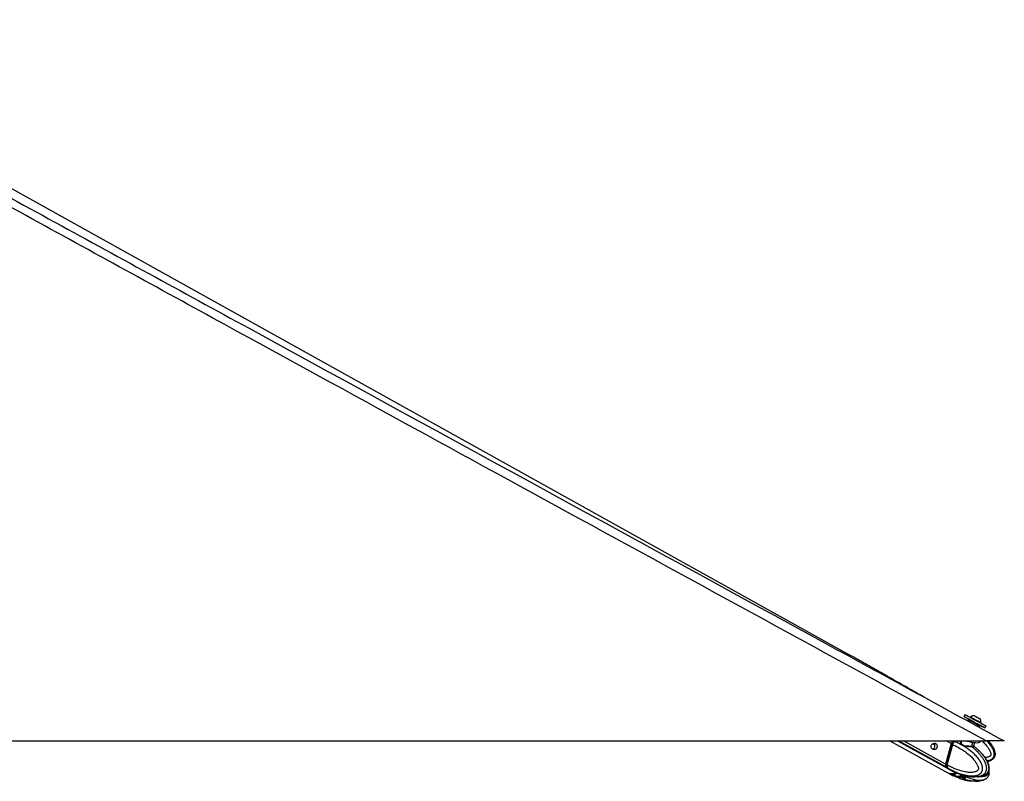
# Model space of a CAD drawing. Header units: millimetres. Extents: x 20 to 22981, y 40 to 19992.
# Tile 157 of 158: x 21435 to 22981, y 6549 to 7745. Entities that reach past the tile are written whole.
import ezdxf

# ---------------------------------------------------------------- set-up
doc = ezdxf.new("R2010")
doc.units = ezdxf.units.MM
doc.header["$LTSCALE"] = 2

msp = doc.modelspace()

# ---------------------------------------------------------------- linework, layer by layer
at = {"color": 7, "linetype": 'Continuous', "lineweight": 25}
for p, q in [((22735.7, 6748.91), (20944.36, 7744.8)), ((22737.61, 6747.85), (22735.7, 6748.91)), ((22854.24, 6681.79), (22855.26, 6681.24)), ((22855.26, 6681.24), (22855.21, 6681.26)), ((22919.43, 6654.01), (22917.76, 6650.93)), ((22927.97, 6650.24), (22927.61, 6649.59)), ((22924.58, 6646.09), (22923.45, 6644.01)), ((22929.45, 6644.58), (22925.93, 6646.49)), ((22942.63, 6637.42), (22939.11, 6639.33)), ((22941.88, 6633.95), (22943.03, 6636.06)), ((22942.74, 6647.6), (22942.75, 6647.6)), ((22944.31, 6640.51), (22944.66, 6641.16)), ((22944.63, 6641.18), (22944.66, 6641.16)), ((22950.8, 6632.98), (22952.47, 6636.06)), ((20412.57, 6612.47), (22952.47, 6612.47)), ((22801.59, 6612.47), (22892.32, 6562.64)), ((22813.39, 6612.47), (22892.35, 6569.31)), ((22874.03, 6607.89), (22868.97, 6607.89)), ((22873.24, 6607.96), (22873.46, 6608.21)), ((22897.64, 6608.38), (22888.88, 6576.34)), ((22898.05, 6608.23), (22889.29, 6576.19)), ((22889.44, 6576.03), (22898.2, 6608.07)), ((22891.52, 6574.9), (22900.27, 6606.93)), ((22898.2, 6608.07), (22900.28, 6606.93)), ((22900.28, 6606.93), (22900.27, 6606.93)), ((22903.36, 6611.54), (22903.23, 6611.59)), ((22913.64, 6612.47), (22913.41, 6611.63)), ((22913.54, 6611.59), (22913.46, 6611.4)), ((22932.89, 6604.34), (22933.37, 6604.01)), ((22933.29, 6604.73), (22934.73, 6609.98)), ((22943.78, 6611.63), (22944.01, 6612.47)), ((22868.97, 6599.89), (22874.03, 6599.89)), ((22873.39, 6599.32), (22872.61, 6599.89)), ((22873.79, 6599.79), (22873.55, 6599.89)), ((22891.52, 6574.89), (22889.44, 6576.03)), ((22891.52, 6574.9), (22891.52, 6574.89)), ((22889.98, 6571.45), (22891.96, 6570.37)), ((22891.96, 6570.37), (22892.09, 6570.29)), ((22892.8, 6562.37), (22894.96, 6561.19)), ((22892.83, 6569.05), (22894.99, 6567.86)), ((22897.64, 6561.21), (22899.88, 6559.98)), ((22904.33, 6557.67), (22899.88, 6559.98)), ((22903.01, 6557.29), (22902.63, 6557.45)), ((22903.01, 6564.02), (22907.1, 6562.35)), ((22910.07, 6561.04), (22912.09, 6560.29)), ((22915.16, 6557.38), (22914.91, 6557.34)), ((22903.01, 6557.29), (22907.11, 6555.61)), ((22909.16, 6557.2), (22917.65, 6555.58)), ((22915.01, 6557.32), (22919.1, 6555.64)), ((22917.65, 6555.58), (22918.27, 6555.98)), ((22919.84, 6554.47), (22919.75, 6554.33))]:
    msp.add_line(p, q, dxfattribs=at)
at = {"color": 8, "linetype": 'Continuous', "lineweight": 25}
for p, q in [((22889.44, 6571.74), (22814.94, 6612.47)), ((22888.88, 6576.34), (22822.78, 6612.47)), ((22874, 6607.92), (22873.46, 6608.21)), ((22897.64, 6608.38), (22890.15, 6612.47)), ((22903.23, 6611.59), (22901.63, 6612.47)), ((22930.33, 6604.59), (22931.9, 6610.34)), ((22907.11, 6555.61), (22907.64, 6557.49)), ((22910.77, 6556.89), (22910.07, 6554.31)), ((22915.56, 6552.62), (22916.43, 6555.81)), ((22918.73, 6555.8), (22917.89, 6552.63)), ((22919.75, 6554.33), (22919.9, 6554.94))]:
    msp.add_line(p, q, dxfattribs=at)
at = {"color": 7, "linetype": 'Continuous', "lineweight": 25, "flags": 128}
for points in [[(22925.78, 6646.55), (22924.53, 6647.24), (22922.12, 6648.55), (22920.17, 6649.61), (22918.77, 6650.38), (22917.96, 6650.82), (22917.78, 6650.93), (22918.23, 6650.69), (22919.3, 6650.11), (22920.95, 6649.22), (22923.11, 6648.05), (22925.69, 6646.65), (22928.61, 6645.06), (22931.75, 6643.36), (22934.98, 6641.6), (22938.19, 6639.86)], [(22919.43, 6654.01), (22919.45, 6654), (22919.9, 6653.76), (22920.97, 6653.18), (22922.62, 6652.29), (22924.78, 6651.12), (22927.36, 6649.72), (22930.28, 6648.14), (22933.42, 6646.43), (22936.65, 6644.68), (22939.86, 6642.93)], [(22927.97, 6650.24), (22927.98, 6650.23), (22928.41, 6650), (22929.43, 6649.45), (22930.96, 6648.62), (22932.89, 6647.57), (22935.07, 6646.39), (22937.34, 6645.15), (22939.54, 6643.96), (22941.5, 6642.89), (22943.07, 6642.04), (22944.14, 6641.45), (22944.63, 6641.18)], [(22934.4, 6652.13), (22934.6, 6652.03), (22935.4, 6651.6), (22936.67, 6650.91), (22938.24, 6650.06), (22939.86, 6649.18), (22941.28, 6648.4), (22942.29, 6647.85), (22942.74, 6647.6)], [(22938.19, 6639.86), (22941.24, 6638.2), (22944.03, 6636.68), (22946.44, 6635.36), (22948.39, 6634.3), (22949.8, 6633.53), (22950.6, 6633.09), (22950.78, 6632.99), (22950.33, 6633.23), (22949.26, 6633.81), (22947.61, 6634.7), (22945.46, 6635.87), (22942.87, 6637.27), (22942.45, 6637.49)], [(22939.86, 6642.93), (22942.91, 6641.27), (22945.7, 6639.75), (22948.12, 6638.44), (22950.06, 6637.38), (22951.47, 6636.61), (22952.27, 6636.17), (22952.47, 6636.06)], [(22870, 6607.62), (22870.93, 6606.78), (22871.56, 6605.5), (22871.8, 6603.98), (22871.61, 6602.44), (22871.02, 6601.13), (22870.11, 6600.23), (22869.03, 6599.89), (22867.95, 6600.16), (22867.02, 6601), (22866.38, 6602.28), (22866.15, 6603.81), (22866.34, 6605.34), (22866.93, 6606.66), (22867.83, 6607.55), (22868.91, 6607.89), (22870, 6607.62)], [(22873.38, 6608.37), (22874.5, 6607.37), (22875.26, 6605.83), (22875.55, 6604.01), (22875.32, 6602.16), (22874.61, 6600.58), (22873.53, 6599.5), (22872.24, 6599.09), (22870.93, 6599.42), (22870.28, 6599.89)], [(22898.22, 6608.29), (22898.15, 6608.28), (22898.09, 6608.27), (22898.06, 6608.25), (22898.05, 6608.23)], [(22922.71, 6612.44), (22925.79, 6611.59), (22929.33, 6610.79), (22932.73, 6610.22), (22935.86, 6609.89), (22938.6, 6609.81), (22940.84, 6610), (22942.5, 6610.44), (22943.5, 6611.11), (22943.78, 6611.63)], [(22889.29, 6576.19), (22889.29, 6576.18), (22889.3, 6576.15), (22889.33, 6576.11), (22889.37, 6576.07), (22889.44, 6576.03)], [(22889.44, 6571.74), (22891.03, 6570.18), (22892.59, 6569.18)], [(22912.2, 6557.61), (22911.57, 6557.76), (22911.45, 6557.79)]]:
    msp.add_lwpolyline(points, dxfattribs=at)
at = {"color": 8, "linetype": 'Continuous', "lineweight": 25, "flags": 128}
for points in [[(22898.05, 6608.23), (22898.04, 6608.22), (22898.05, 6608.19), (22898.08, 6608.15), (22898.13, 6608.11), (22898.2, 6608.07)], [(22904.94, 6612.6), (22904.57, 6612.37), (22903.36, 6611.54)]]:
    msp.add_lwpolyline(points, dxfattribs=at)
at = {"color": 7, "linetype": 'Continuous', "lineweight": 25}
for centre, radius, start, end in [((22934.04, 6641.51), 10.63, 88.01802, 124.81559), ((22934.04, 6641.51), 10.63, 358.13887, 34.93644), ((22872.15, 6606.06), 2.62, 61.95087, 135.55508), ((22906.13, 6606.05), 8.8, 132.52359, 164.6499), ((22931.5, 6604.23), 1.22, 162.72892, 225.17576), ((22893.77, 6574.6), 5.19, 160.50738, 213.4731), ((22897.63, 6573.85), 12.41, 244.62474, 301.51019), ((22912.35, 6549.91), 6.49, 69.18347, 89.24462)]:
    msp.add_arc(centre, radius, start, end, dxfattribs=at)
at = {"color": 8, "linetype": 'Continuous', "lineweight": 25}
for centre, radius, start, end in [((22899.72, 6576.46), 9.8, 218.95554, 241.20279), ((22899.74, 6570.03), 10.05, 241.59432, 270.83219), ((22899.45, 6575.41), 15.44, 271.59704, 299.98063)]:
    msp.add_arc(centre, radius, start, end, dxfattribs=at)
at = {"color": 7, "linetype": 'Continuous', "lineweight": 25}
for centre, major_axis, ratio, start_param, end_param in [((22933.8, 6641.08), (9.23, -5.01), 0.0146119, 3.1409498, 6.2825424), ((22934.28, 6641.96), (8.35, -4.54), 0.0162743, 3.1761765, 6.2843795), ((22934.28, 6641.96), (4.83, -2.63), 0.0162743, 3.1407974, 6.2826947), ((22902.38, 6608.1), (2.84, 5.28), 0.648436, 0.9497568, 1.9123075), ((22901.98, 6608.32), (2.55, 4.76), 0.6471977, 0.9492822, 1.9118329), ((22893.62, 6576.06), (2.84, 5.28), 0.648436, 1.9123075, 2.8748583), ((22903.18, 6588.18), (10.29, 19.16), 0.6475393, 2.8745141, 3.1367678), ((22903.18, 6581.48), (10.33, 19.14), 0.6465662, 3.1174768, 3.4858642)]:
    msp.add_ellipse(centre, major_axis=major_axis, ratio=ratio, start_param=start_param, end_param=end_param, dxfattribs=at)
at = {"color": 8, "linetype": 'Continuous', "lineweight": 25}
for centre, major_axis, ratio, start_param, end_param in [((22934.28, 6641.96), (8.35, -4.54), 0.0162743, 3.1391126, 3.1761765), ((22903.18, 6581.48), (10.62, 18.98), 0.6705683, 3.4960425, 3.9394937)]:
    msp.add_ellipse(centre, major_axis=major_axis, ratio=ratio, start_param=start_param, end_param=end_param, dxfattribs=at)
at = {"color": 7, "linetype": 'Continuous', "lineweight": 25}
for points, knots in [([(22952.47, 6612.47), (22745.9, 6725.34), (22341.01, 6946.57), (21831.56, 7225.19), (21424.28, 7448.43), (21146.26, 7601.1), (20973.55, 7696.81), (20904.91, 7734.86)], [0, 0, 0, 0, 0.3022185, 0.5923722, 0.7456383, 0.8989047, 1, 1, 1, 1]), ([(21765.38, 7276.43), (22080.02, 7104.58), (22485.36, 6883.18), (22890.55, 6661.97), (22981.22, 6612.47)], [0, 0, 0, 0, 0.7762255, 1, 1, 1, 1]), ([(22854.28, 6681.77), (22850.78, 6683.75), (22843.32, 6687.97), (22831.85, 6694.49), (22819.91, 6701.29), (22807.97, 6708.09), (22796.04, 6714.88), (22784.09, 6721.68), (22772.1, 6728.48), (22760.06, 6735.28), (22747.98, 6742.08), (22739.78, 6746.64), (22735.7, 6748.91)], [0, 0, 0, 0, 0.0927635, 0.1976482, 0.3015102, 0.4043514, 0.5061733, 0.6069767, 0.7067618, 0.8055283, 0.9032749, 1, 1, 1, 1]), ([(22925.93, 6646.49), (22925.83, 6646.54), (22925.62, 6646.63), (22925.28, 6646.62), (22924.95, 6646.5), (22924.73, 6646.32), (22924.62, 6646.17), (22924.59, 6646.11), (22924.58, 6646.09)], [0, 0, 0, 0, 0.21462352, 0.42924643, 0.64388596, 0.8585536, 0.96781356, 1, 1, 1, 1]), ([(22943.03, 6636.06), (22943.04, 6636.08), (22943.07, 6636.14), (22943.14, 6636.32), (22943.17, 6636.6), (22943.09, 6636.94), (22942.91, 6637.23), (22942.72, 6637.36), (22942.63, 6637.42)], [0, 0, 0, 0, 0.0321864, 0.1414464, 0.356114, 0.5707536, 0.7853765, 1, 1, 1, 1]), ([(22900.27, 6606.93), (22902.66, 6605.8), (22907.44, 6603.54), (22913.85, 6599.75), (22919.58, 6595.86), (22923.78, 6592.58), (22927.06, 6589.71), (22929.48, 6587.42), (22931.83, 6584.97), (22933.85, 6582.63), (22935.53, 6580.45), (22936.91, 6578.45), (22938.2, 6576.31), (22939.22, 6574.28), (22939.94, 6572.38), (22940.33, 6570.98), (22940.49, 6569.83), (22940.52, 6569.08), (22940.46, 6568.43), (22940.33, 6567.92), (22940.12, 6567.42), (22939.82, 6566.94), (22939.25, 6566.24), (22938.36, 6565.5), (22937.18, 6564.81), (22935.95, 6564.27), (22934.06, 6563.66), (22931.46, 6563.18), (22928.2, 6562.99), (22924.97, 6563.12), (22921.36, 6563.53), (22917.32, 6564.29), (22912.29, 6565.61), (22906.7, 6567.51), (22901.1, 6569.89), (22896.03, 6572.36), (22893.03, 6574.05), (22891.52, 6574.9)], [0, 0, 0, 0, 0.0737382, 0.1477499, 0.2040902, 0.2606163, 0.2892634, 0.3179527, 0.346811, 0.3757532, 0.3953177, 0.4149389, 0.4348278, 0.4548835, 0.4678942, 0.4811204, 0.4871973, 0.4933926, 0.4974322, 0.5016088, 0.5050429, 0.5101356, 0.5153535, 0.5279137, 0.5408256, 0.5534139, 0.5660825, 0.5981467, 0.6305735, 0.6616784, 0.6928908, 0.7368231, 0.7808927, 0.8428379, 0.9050024, 0.9524643, 1, 1, 1, 1]), ([(22892.09, 6570.29), (22892.09, 6570.29), (22893.61, 6569.4), (22896.68, 6567.69), (22900.83, 6565.61), (22904.53, 6563.94), (22907.74, 6562.62), (22910.98, 6561.42), (22914.72, 6560.21), (22918.18, 6559.27), (22921.34, 6558.59), (22924.08, 6558.11), (22927.19, 6557.73), (22930.13, 6557.6), (22932.53, 6557.66), (22934.4, 6557.81), (22936.26, 6558.08), (22938.03, 6558.49), (22939.68, 6559.02), (22941.01, 6559.59), (22942.39, 6560.36), (22943.53, 6561.18), (22944.61, 6562.24), (22945.4, 6563.23), (22946.06, 6564.36), (22946.59, 6565.64), (22946.96, 6567.06), (22947.14, 6568.66), (22947.11, 6570.32), (22946.92, 6571.84), (22946.53, 6573.62), (22946.02, 6575.22), (22945.37, 6576.82), (22944.79, 6578.08), (22943.89, 6579.79), (22942.64, 6581.85), (22941, 6584.19), (22939.09, 6586.61), (22936.91, 6589.09), (22934.45, 6591.58), (22931.89, 6593.94), (22929.24, 6596.19), (22926.52, 6598.32), (22923.73, 6600.36), (22920.88, 6602.28), (22917.78, 6604.23), (22914.41, 6606.19), (22910.78, 6608.12), (22907.09, 6609.92), (22904.61, 6611.01), (22903.36, 6611.54), (22903.36, 6611.54)], [0, 0, 0, 0, 0.0000008, 0.0422988, 0.0846616, 0.1132067, 0.1417738, 0.170414, 0.1990822, 0.2400841, 0.260638, 0.2812097, 0.3109111, 0.3407055, 0.3567825, 0.3728879, 0.3891048, 0.4053753, 0.4193369, 0.4333774, 0.4417591, 0.4587219, 0.4673496, 0.4771617, 0.4871794, 0.4957753, 0.5059051, 0.516388, 0.5271343, 0.5381437, 0.5463958, 0.5631391, 0.5716175, 0.5816061, 0.5916261, 0.6118282, 0.6324395, 0.6531313, 0.6793228, 0.705597, 0.7320596, 0.7585661, 0.7855614, 0.8125873, 0.8396953, 0.866827, 0.9000368, 0.933281, 0.9666243, 0.9999992, 1, 1, 1, 1]), ([(22900.28, 6606.93), (22900.37, 6607.25), (22900.55, 6607.88), (22900.97, 6608.81), (22901.48, 6609.69), (22902.03, 6610.44), (22902.6, 6611.06), (22903, 6611.41), (22903.21, 6611.58), (22903.23, 6611.59)], [0, 0, 0, 0, 0.1727183, 0.3504478, 0.5231653, 0.700887, 0.8420862, 0.9859711, 1, 1, 1, 1]), ([(22933.45, 6603.95), (22933.45, 6603.95), (22933.48, 6603.92), (22933.39, 6603.99), (22933.22, 6604.33), (22933.3, 6604.62), (22933.33, 6604.74)], [0, 0, 0, 0, 0.0010055, 0.416609, 0.7553269, 1, 1, 1, 1]), ([(22938.73, 6599.61), (22937.09, 6601.06), (22935.33, 6602.61), (22933.48, 6603.92), (22933.36, 6604)], [0, 0, 0, 0, 0.9336637, 1, 1, 1, 1]), ([(22981.22, 6612.47), (22981.16, 6612.47), (22981.03, 6612.47), (22979.92, 6612.47), (22978.21, 6612.47), (22976.15, 6612.47), (22973.46, 6612.47), (22969.38, 6612.47), (22964.11, 6612.47), (22958.05, 6612.47), (22954.34, 6612.47), (22952.47, 6612.47)], [0, 0, 0, 0, 0.125074, 0.2528462, 0.338625, 0.426559, 0.5124713, 0.6014208, 0.7600165, 0.8786617, 1, 1, 1, 1]), ([(22956.36, 6612.47), (22956.99, 6611.72), (22958.27, 6610.21), (22960.06, 6607.86), (22961.74, 6605.44), (22963.27, 6602.92), (22964.39, 6600.72), (22965.18, 6598.89), (22965.78, 6597.27), (22966.31, 6595.36), (22966.61, 6593.54), (22966.72, 6591.68), (22966.62, 6590.19), (22966.25, 6588.55), (22965.74, 6587.15), (22964.9, 6585.71), (22963.83, 6584.42), (22962.22, 6583.02), (22960.31, 6581.9), (22958.12, 6581.04), (22956.41, 6580.52), (22955.26, 6580.31), (22954.82, 6580.22)], [0, 0, 0, 0, 0.0709363, 0.142272, 0.2123157, 0.2825865, 0.3538831, 0.3897866, 0.4257898, 0.4784914, 0.5318372, 0.5583284, 0.6119098, 0.6391567, 0.678486, 0.7189615, 0.7582911, 0.7986089, 0.871592, 0.916319, 0.9676734, 1, 1, 1, 1]), ([(22951.48, 6559.66), (22951.51, 6559.68), (22952.1, 6559.96), (22952.93, 6560.55), (22953.95, 6561.43), (22954.72, 6562.24), (22955.47, 6563.23), (22956.11, 6564.36), (22956.63, 6565.64), (22957, 6567.06), (22957.19, 6568.66), (22957.2, 6570.32), (22957.05, 6571.84), (22956.75, 6573.62), (22956.34, 6575.22), (22955.81, 6576.82), (22955.34, 6578.08), (22954.61, 6579.79), (22953.59, 6581.85), (22952.25, 6584.19), (22950.68, 6586.61), (22948.88, 6589.09), (22946.85, 6591.58), (22944.74, 6593.94), (22942.54, 6596.18), (22940.44, 6598.19), (22939.04, 6599.4), (22938.41, 6599.94)], [0, 0, 0, 0, 0.00299805, 0.04788967, 0.07058589, 0.09359073, 0.1197537, 0.14646479, 0.16938487, 0.1963948, 0.22434641, 0.25300019, 0.28235566, 0.30435902, 0.34900317, 0.37161013, 0.39824348, 0.42496094, 0.47882756, 0.53378538, 0.58895793, 0.65879487, 0.72885214, 0.79941183, 0.87008875, 0.94206887, 1, 1, 1, 1]), ([(22951.47, 6559.66), (22951.66, 6559.75), (22952.57, 6560.18), (22953.93, 6561.24), (22955.36, 6562.7), (22956.49, 6564.29), (22957.26, 6566.15), (22957.69, 6568.25), (22957.75, 6570.54), (22957.45, 6572.95), (22956.81, 6575.32), (22955.83, 6578.15), (22954.37, 6581.41), (22952.29, 6584.98), (22949.82, 6588.41), (22946.92, 6591.79), (22943.47, 6595.27), (22940.87, 6597.89), (22939.29, 6599.17), (22939.17, 6599.27)], [0, 0, 0, 0, 0.01365175, 0.06535055, 0.10141104, 0.13685244, 0.17365623, 0.21305887, 0.25454354, 0.29961563, 0.34686758, 0.39266434, 0.47434792, 0.55824829, 0.64746602, 0.74469192, 0.85384084, 0.98874827, 1, 1, 1, 1]), ([(22891.52, 6574.89), (22891.44, 6574.59), (22891.28, 6573.96), (22891.2, 6573.06), (22891.23, 6572.2), (22891.38, 6571.48), (22891.62, 6570.88), (22891.83, 6570.54), (22891.95, 6570.38), (22891.96, 6570.37)], [0, 0, 0, 0, 0.1727117, 0.3504341, 0.523145, 0.7008597, 0.8420721, 0.9859711, 1, 1, 1, 1]), ([(22894.95, 6561.19), (22897.18, 6559.98), (22899.62, 6558.66), (22902.14, 6557.57), (22902.35, 6557.48)], [0, 0, 0, 0, 0.9159677, 1, 1, 1, 1]), ([(22894.99, 6567.87), (22897.22, 6566.66), (22899.66, 6565.35), (22902.18, 6564.26), (22902.39, 6564.17)], [0, 0, 0, 0, 0.9153333, 1, 1, 1, 1]), ([(22902.05, 6564.34), (22902.04, 6564.35), (22902.01, 6564.38), (22902.31, 6564.3), (22902.78, 6564.11), (22903.01, 6564.02)], [0, 0, 0, 0, 0.1538591, 0.5882833, 1, 1, 1, 1]), ([(22902.72, 6564.13), (22902.72, 6564.13), (22902.47, 6564.08), (22902.28, 6564.19), (22902.08, 6564.3)], [0, 0, 0, 0, 0.0002684, 1, 1, 1, 1]), ([(22903.47, 6557.58), (22903.21, 6557.5), (22902.7, 6557.34), (22902.29, 6557.5), (22902.09, 6557.58)], [0, 0, 0, 0, 0.4969746, 1, 1, 1, 1]), ([(22903.47, 6557.58), (22903.6, 6557.61), (22903.79, 6557.66), (22904.18, 6557.67), (22904.33, 6557.67)], [0, 0, 0, 0, 0.6351848, 1, 1, 1, 1]), ([(22904.33, 6557.67), (22904.61, 6557.66), (22905.06, 6557.66), (22905.61, 6557.6), (22905.81, 6557.59)], [0, 0, 0, 0, 0.63506351, 1, 1, 1, 1]), ([(22905.81, 6557.59), (22906.79, 6557.51), (22908.76, 6557.36), (22910.76, 6557.52), (22911.77, 6557.61)], [0, 0, 0, 0, 0.4969746, 1, 1, 1, 1]), ([(22907.1, 6562.35), (22907.36, 6562.24), (22907.87, 6562.04), (22908.82, 6561.61), (22909.56, 6561.27), (22909.97, 6561.09), (22910.07, 6561.04)], [0, 0, 0, 0, 0.2990505, 0.5979905, 0.9014906, 1, 1, 1, 1]), ([(22911.77, 6557.61), (22912.17, 6557.64), (22912.96, 6557.7), (22914.14, 6557.62), (22914.73, 6557.42), (22915.01, 6557.32)], [0, 0, 0, 0, 0.3389257, 0.6783333, 1, 1, 1, 1]), ([(22912.08, 6560.27), (22912.62, 6560.08), (22914.09, 6559.57), (22917.14, 6558.65), (22921.7, 6557.48), (22927.82, 6556.29), (22932.49, 6556.09), (22935.01, 6555.97)], [0, 0, 0, 0, 0.0749485, 0.2033958, 0.4085146, 0.6800604, 1, 1, 1, 1]), ([(22938.91, 6556.21), (22939.43, 6556.23), (22941.33, 6556.32), (22944.29, 6556.92), (22947.42, 6557.83), (22949.63, 6558.71), (22950.81, 6559.31), (22951.3, 6559.56)], [0, 0, 0, 0, 0.12528642, 0.46024711, 0.70650639, 0.87763319, 1, 1, 1, 1]), ([(22951.53, 6552.89), (22951.7, 6552.97), (22952.59, 6553.39), (22953.92, 6554.44), (22955.36, 6555.89), (22956.49, 6557.48), (22957.26, 6559.34), (22957.7, 6561.44), (22957.74, 6563.72), (22957.58, 6565.48), (22957.33, 6566.42), (22957.28, 6566.59)], [0, 0, 0, 0, 0.0397539, 0.2075561, 0.324607, 0.4396381, 0.5591482, 0.6870192, 0.821674, 0.9680079, 1, 1, 1, 1]), ([(22910.07, 6554.31), (22909.74, 6554.46), (22909.08, 6554.75), (22908.07, 6555.22), (22907.43, 6555.49), (22907.15, 6555.6), (22907.11, 6555.61)], [0, 0, 0, 0, 0.32091697, 0.64238538, 0.95037848, 1, 1, 1, 1]), ([(22910.07, 6554.31), (22910.95, 6553.95), (22912.72, 6553.23), (22914.61, 6552.83), (22915.56, 6552.62)], [0, 0, 0, 0, 0.49672169, 1, 1, 1, 1]), ([(22912.01, 6553.56), (22912.56, 6553.37), (22914.05, 6552.85), (22917.13, 6551.9), (22921.74, 6550.74), (22925.95, 6549.81), (22928.65, 6549.65), (22929.19, 6549.62)], [0, 0, 0, 0, 0.1010877, 0.2720875, 0.5463828, 0.909992, 1, 1, 1, 1]), ([(22914.65, 6555.97), (22914.61, 6555.85), (22914.52, 6555.62), (22914.25, 6555.33), (22913.92, 6555.14), (22913.53, 6555.06), (22913.23, 6555.09), (22912.94, 6555.19), (22912.69, 6555.35), (22912.47, 6555.66), (22912.37, 6556.02), (22912.41, 6556.27), (22912.43, 6556.39)], [0, 0, 0, 0, 0.1043681, 0.2087075, 0.3127248, 0.4190019, 0.5282372, 0.5686689, 0.6775865, 0.7865951, 0.8932335, 1, 1, 1, 1]), ([(22917.02, 6552.47), (22916.73, 6552.48), (22916.29, 6552.49), (22915.75, 6552.59), (22915.56, 6552.62)], [0, 0, 0, 0, 0.6435756, 1, 1, 1, 1]), ([(22917.89, 6552.63), (22917.75, 6552.57), (22917.54, 6552.48), (22917.15, 6552.47), (22917.02, 6552.47)], [0, 0, 0, 0, 0.6435761, 1, 1, 1, 1]), ([(22919.75, 6554.33), (22919.42, 6553.97), (22918.76, 6553.25), (22918.18, 6552.84), (22917.89, 6552.63)], [0, 0, 0, 0, 0.4967217, 1, 1, 1, 1]), ([(22919.06, 6555.59), (22919.05, 6555.58), (22919.03, 6555.44), (22919.09, 6555.3), (22919.14, 6555.17)], [0, 0, 0, 0, 0.0757922, 1, 1, 1, 1]), ([(22919.1, 6555.64), (22919.31, 6555.54), (22919.73, 6555.33), (22919.97, 6554.96), (22919.9, 6554.73), (22919.88, 6554.64)], [0, 0, 0, 0, 0.3838705, 0.7675993, 1, 1, 1, 1]), ([(22919.49, 6555.42), (22919.49, 6555.42), (22919.43, 6555.32), (22919.34, 6555.19), (22919.24, 6555.1), (22919.17, 6555.09), (22919.12, 6555.1), (22919.11, 6555.18), (22919.11, 6555.19)], [0, 0, 0, 0, 0.0093869, 0.2841647, 0.566591, 0.6711266, 0.9527312, 1, 1, 1, 1]), ([(22935.2, 6549.2), (22937, 6549.26), (22940.18, 6549.36), (22944.41, 6550.14), (22947.51, 6551.07), (22949.7, 6551.94), (22950.87, 6552.54), (22951.36, 6552.79)], [0, 0, 0, 0, 0.3339143, 0.5888061, 0.7764053, 0.9069567, 1, 1, 1, 1])]:
    msp.add_open_spline(points, degree=3, knots=knots, dxfattribs=at)
at = {"color": 8, "linetype": 'Continuous', "lineweight": 25}
for points, knots in [([(20925.14, 7736), (20995.29, 7697.58), (21170.73, 7601.48), (21450.62, 7448.43), (21660.46, 7333.76), (21765.38, 7276.43)], [0, 0, 0, 0, 0.2498695, 0.6249343, 1, 1, 1, 1]), ([(22930.64, 6603.37), (22930.44, 6603.37), (22929.39, 6603.37), (22927.04, 6603.4), (22923.43, 6603.56), (22919.7, 6604.02), (22916.42, 6604.99), (22914.03, 6606.5), (22912.59, 6608.43), (22912.22, 6610.48), (22912.48, 6612.03), (22913.23, 6612.42), (22913.31, 6612.47)], [0, 0, 0, 0, 0.02720235, 0.14205216, 0.25930062, 0.38427268, 0.50684914, 0.6191194, 0.73142048, 0.85164351, 0.98366486, 1, 1, 1, 1]), ([(22913.46, 6611.4), (22913.4, 6611.28), (22913.08, 6610.61), (22913.5, 6609.06), (22914.7, 6607.25), (22916.93, 6605.82), (22920, 6604.99), (22923.51, 6604.66), (22926.92, 6604.59), (22929.14, 6604.59), (22930.14, 6604.59), (22930.33, 6604.59)], [0, 0, 0, 0, 0.0300244, 0.1671081, 0.293509, 0.4190357, 0.5569534, 0.6995882, 0.8349641, 0.9683651, 1, 1, 1, 1]), ([(22930.33, 6604.59), (22931.01, 6604.6), (22932.44, 6604.6), (22933.31, 6604.58), (22933.21, 6604.73), (22933.18, 6604.76)], [0, 0, 0, 0, 0.4077562, 0.8661984, 1, 1, 1, 1]), ([(22933.37, 6604.01), (22933.39, 6603.99), (22933.82, 6603.69), (22933.75, 6603.54), (22932.91, 6603.38), (22931.36, 6603.37), (22930.64, 6603.37)], [0, 0, 0, 0, 0.0229834, 0.3500189, 0.6948103, 1, 1, 1, 1]), ([(22946.31, 6612.47), (22946.92, 6611.9), (22948.5, 6610.44), (22950.92, 6607.93), (22953.24, 6605.28), (22955.15, 6602.83), (22956.68, 6600.61), (22958.07, 6598.28), (22959.12, 6596.09), (22959.8, 6594.09), (22960.1, 6592.64), (22960.15, 6591.47), (22960.08, 6590.73), (22959.89, 6590.09), (22959.65, 6589.61), (22959.29, 6589.15), (22958.83, 6588.73), (22957.96, 6588.14), (22956.68, 6587.56), (22955.01, 6587.07), (22953.29, 6586.77), (22951.98, 6586.58), (22951.23, 6586.58), (22951.06, 6586.58)], [0, 0, 0, 0, 0.0680757, 0.1748538, 0.2819424, 0.354333, 0.426933, 0.5005238, 0.5747315, 0.6228722, 0.6718103, 0.6942955, 0.7172186, 0.7321654, 0.7476192, 0.7603255, 0.7791691, 0.7984756, 0.8449495, 0.8927247, 0.9393026, 0.9861775, 1, 1, 1, 1]), ([(22954.26, 6581.45), (22954.86, 6581.56), (22955.89, 6581.73), (22957.73, 6582.23), (22959.37, 6582.84), (22960.97, 6583.71), (22962.17, 6584.54), (22963.24, 6585.55), (22964.14, 6586.73), (22964.84, 6588.06), (22965.31, 6589.61), (22965.51, 6591.26), (22965.46, 6592.81), (22965.2, 6594.64), (22964.76, 6596.3), (22964.14, 6598), (22963.56, 6599.34), (22962.65, 6601.19), (22961.32, 6603.43), (22959.53, 6606.03), (22957.4, 6608.74), (22955.55, 6610.9), (22954.3, 6612.16), (22953.99, 6612.47)], [0, 0, 0, 0, 0.0447571, 0.0762241, 0.1399062, 0.1722965, 0.2091334, 0.246742, 0.2790129, 0.3170423, 0.3563975, 0.3967414, 0.4380732, 0.4690535, 0.5319114, 0.5637415, 0.6012406, 0.6388582, 0.7147012, 0.7920805, 0.8697622, 0.968091, 1, 1, 1, 1]), ([(22930.64, 6603.37), (22931.7, 6602.48), (22933.94, 6600.59), (22937.27, 6597.46), (22940.06, 6594.58), (22942.23, 6592.12), (22943.82, 6590.2), (22945.36, 6588.18), (22946.83, 6586.09), (22948.22, 6583.9), (22949.53, 6581.6), (22950.52, 6579.57), (22951.23, 6577.85), (22951.8, 6576.31), (22952.35, 6574.5), (22952.73, 6572.73), (22952.97, 6570.9), (22953.03, 6569.4), (22952.93, 6567.74), (22952.69, 6566.28), (22952.24, 6564.74), (22951.6, 6563.33), (22950.61, 6561.73), (22949.36, 6560.38), (22947.91, 6559.23), (22946.58, 6558.41), (22945.12, 6557.72), (22943.63, 6557.16), (22941.93, 6556.69), (22940.03, 6556.31), (22937.94, 6556.07), (22936.26, 6555.97), (22935.28, 6555.98), (22935, 6555.99)], [0, 0, 0, 0, 0.0656329, 0.1387834, 0.2121009, 0.2491034, 0.2861446, 0.3233321, 0.3605854, 0.3971639, 0.433861, 0.4710939, 0.4898436, 0.5086453, 0.5361674, 0.5640259, 0.5778602, 0.6058418, 0.6200708, 0.6406095, 0.6617468, 0.6822857, 0.7033406, 0.7414542, 0.7648117, 0.7916303, 0.8186626, 0.8461731, 0.8737876, 0.9106919, 0.9477179, 0.9850255, 1, 1, 1, 1]), ([(22917.7, 6558.55), (22918.49, 6558.11), (22920.17, 6557.19), (22922.78, 6555.92), (22925.51, 6554.71), (22928.68, 6553.48), (22931.62, 6552.54), (22934.32, 6551.85), (22936.66, 6551.36), (22939.32, 6550.98), (22941.85, 6550.83), (22943.94, 6550.89), (22945.57, 6551.03), (22947.2, 6551.3), (22948.76, 6551.7), (22950.21, 6552.21), (22951.1, 6552.67), (22951.53, 6552.89)], [0, 0, 0, 0, 0.0736742, 0.1564808, 0.2394992, 0.3225989, 0.44145, 0.501029, 0.5606595, 0.6467541, 0.7331182, 0.7797201, 0.8264041, 0.8734116, 0.9205745, 0.9610444, 1, 1, 1, 1]), ([(22956.17, 6563.95), (22956.17, 6563.92), (22956.23, 6563.63), (22956.27, 6563.04), (22956.28, 6562.29), (22956.2, 6561.64), (22956.08, 6561.13), (22955.87, 6560.63), (22955.59, 6560.15), (22955.06, 6559.46), (22954.25, 6558.72), (22953.17, 6558.02), (22952.06, 6557.49), (22950.36, 6556.88), (22948.02, 6556.41), (22945.11, 6556.24), (22942.95, 6556.31), (22941.78, 6556.46), (22941.54, 6556.5)], [0, 0, 0, 0, 0.0034217, 0.0356027, 0.0684105, 0.0898026, 0.1119203, 0.1301056, 0.1570749, 0.1847066, 0.2512205, 0.3195969, 0.3862597, 0.4533477, 0.6231473, 0.7948668, 0.9595858, 1, 1, 1, 1]), ([(22935.2, 6549.21), (22934.71, 6549.21), (22933.51, 6549.21), (22931.59, 6549.34), (22929.44, 6549.56), (22927.29, 6549.88), (22924.5, 6550.4), (22921.06, 6551.21), (22918.37, 6552.05), (22917.02, 6552.47)], [0, 0, 0, 0, 0.07969147, 0.19677983, 0.31399677, 0.43153666, 0.54916202, 0.77437778, 1, 1, 1, 1])]:
    msp.add_open_spline(points, degree=3, knots=knots, dxfattribs=at)

doc.saveas('drawing.dxf')
